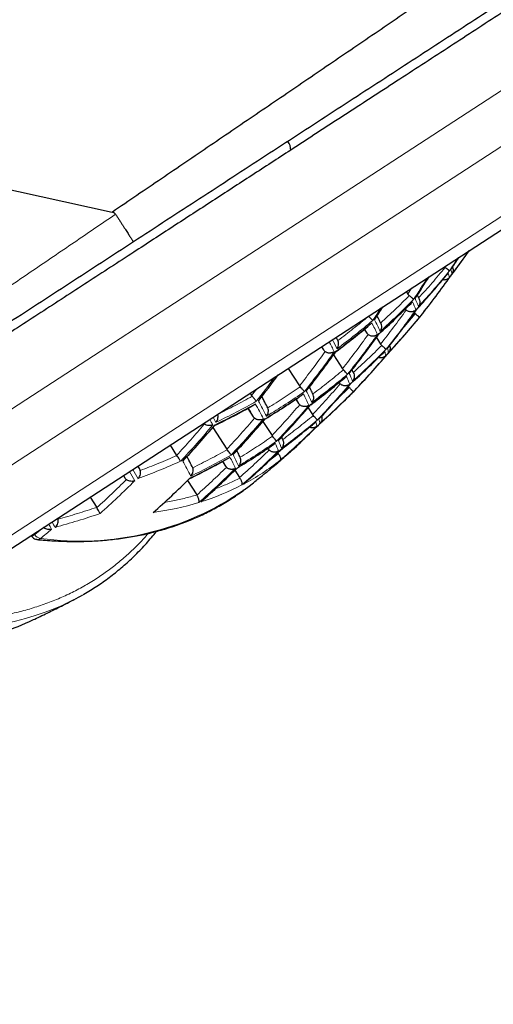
# Model space of a CAD drawing. Header units: millimetres. Extents: x 8 to 761, y 12 to 790.
# Tile 237 of 240: x 741.26 to 748.4, y 627.45 to 642.29. Entities that reach past the tile are written whole.
import ezdxf

# ---------------------------------------------------------------- set-up
doc = ezdxf.new("R2010")
doc.units = ezdxf.units.MM

msp = doc.modelspace()

# ---------------------------------------------------------------- linework, layer by layer
at = {"color": 252, "linetype": 'Continuous', "lineweight": 0}
for p, q in [((733.863, 631.691), (749.794, 642.046)), ((734.494, 631.257), (749.007, 640.691)), ((735.715, 630.998), (748.837, 639.528)), ((747.166, 638.24), (747.108, 638.15)), ((747.221, 637.854), (747.052, 637.656)), ((746.459, 637.624), (746.489, 637.562)), ((745.811, 637.359), (745.838, 637.309)), ((746.073, 636.818), (746.074, 636.814)), ((744.831, 636.722), (744.754, 636.621)), ((746.225, 636.741), (746.055, 636.577)), ((746.264, 636.653), (746.259, 636.645)), ((745.428, 636.571), (745.461, 636.502)), ((745.002, 635.828), (745.008, 635.814)), ((745.257, 635.855), (745.147, 635.755)), ((745.156, 635.741), (745.023, 635.644)), ((742.822, 635.417), (742.844, 635.378)), ((741.617, 634.631), (741.485, 634.524)), ((741.485, 634.524), (741.441, 634.495)), ((741.485, 634.524), (741.474, 634.54))]:
    msp.add_line(p, q, dxfattribs=at)
at = {"color": 7, "linetype": 'Continuous', "lineweight": 30}
for p, q in [((736.054, 631.017), (749.519, 639.77)), ((747.084, 638.187), (747.108, 638.15)), ((746.7, 637.714), (746.698, 637.718)), ((746.452, 637.619), (746.489, 637.562)), ((746.048, 637.462), (746.028, 637.5)), ((746.055, 637.45), (746.048, 637.462)), ((746.634, 637.493), (746.698, 637.396)), ((745.807, 637.357), (745.838, 637.309)), ((745.988, 637.233), (746.123, 637.025)), ((745.304, 637.03), (745.476, 636.766)), ((746.123, 637.025), (746.137, 637.008)), ((746.285, 636.967), (746.268, 637.009)), ((746.072, 636.818), (746.074, 636.814)), ((746.074, 636.814), (746.089, 636.796)), ((744.731, 636.657), (744.754, 636.621)), ((745.476, 636.766), (745.487, 636.752)), ((745.678, 636.645), (745.673, 636.653)), ((746.211, 636.759), (746.225, 636.741)), ((746.26, 636.645), (746.303, 636.689)), ((746.303, 636.69), (746.307, 636.697)), ((744.754, 636.621), (744.763, 636.61)), ((745.42, 636.565), (745.461, 636.502)), ((745.461, 636.502), (745.479, 636.482)), ((744.694, 636.427), (744.776, 636.301)), ((744.998, 636.434), (744.989, 636.45)), ((745.604, 636.437), (745.671, 636.334)), ((744.923, 636.23), (745.061, 636.018)), ((745.671, 636.334), (745.682, 636.32)), ((744.167, 636.139), (744.379, 635.811)), ((745.061, 636.018), (745.069, 636.007)), ((745.221, 635.962), (745.207, 635.997)), ((745.223, 635.958), (745.221, 635.962)), ((743.524, 635.873), (743.623, 635.719)), ((744.379, 635.811), (744.385, 635.804)), ((744.999, 635.826), (745.008, 635.814)), ((745.008, 635.814), (745.018, 635.8)), ((745.144, 635.759), (745.147, 635.755)), ((745.147, 635.755), (745.156, 635.741)), ((743.623, 635.719), (743.626, 635.716)), ((744.314, 635.626), (744.36, 635.555)), ((744.581, 635.69), (744.575, 635.702)), ((743.062, 635.52), (743.04, 635.558)), ((743.866, 635.532), (743.856, 635.552)), ((744.36, 635.555), (744.374, 635.538)), ((744.5, 635.494), (744.572, 635.384)), ((742.82, 635.415), (742.844, 635.378)), ((743.785, 635.34), (743.927, 635.122)), ((744.572, 635.384), (744.576, 635.377)), ((742.317, 635.088), (742.417, 634.935)), ((743.927, 635.121), (743.927, 635.122)), ((742.419, 634.931), (742.417, 634.935)), ((741.43, 634.512), (741.441, 634.495))]:
    msp.add_line(p, q, dxfattribs=at)
at = {"color": 7, "linetype": 'Continuous', "lineweight": 30, "flags": 128}
for points in [[(700.947, 648.582), (701.577, 648.444), (703.07, 648.114), (709.043, 646.797), (721.8, 643.984), (742.653, 639.385)], [(742.653, 639.385), (742.653, 639.388), (742.654, 639.391)], [(744.641, 635.199), (744.715, 635.254), (744.762, 635.291)], [(741.515, 634.45), (741.502, 634.453), (741.494, 634.456)]]:
    msp.add_lwpolyline(points, dxfattribs=at)
at = {"color": 7, "linetype": 'Continuous', "lineweight": 30}
for centre, radius, start, end in [((745.147, 640.331), 0.196, 356.6771, 37.8105), ((738.016, 645.922), 12.292, 322.3983, 324.6363), ((736.518, 645.951), 13.475, 326.5241, 327.4508), ((736.979, 646.027), 13.189, 321.5246, 324.7889), ((735.931, 645.576), 13.548, 326.4284, 328.0731), ((735.364, 645.201), 13.48, 326.5163, 327.5015), ((736.421, 645.625), 13.286, 321.3762, 324.6134), ((747.284, 637.826), 0.0204, 322.2524, 346.4004), ((737.92, 645.521), 12.139, 316.984, 320.3292), ((747.25, 637.772), 0.0133, 287.9178, 321.161), ((735.845, 645.249), 13.288, 321.3732, 324.6099), ((735.249, 644.9), 13.195, 321.5154, 324.7781), ((736.88, 645.677), 13.02, 316.3924, 319.6062), ((734.654, 644.562), 12.979, 321.8114, 323.9938), ((736.312, 645.289), 13.07, 316.3383, 319.5388), ((737.748, 645.165), 12.041, 313.2866, 315.0131), ((735.727, 644.926), 13.024, 316.388, 319.6008), ((735.124, 644.589), 12.88, 316.5453, 319.7966), ((734.502, 644.279), 12.636, 316.8219, 320.141), ((736.716, 645.365), 12.893, 311.1966, 314.5477), ((742.807, 638.665), 3.844, 311.2188, 315.9508), ((736.139, 644.989), 12.895, 311.1953, 314.5458), ((735.546, 644.638), 12.799, 311.258, 314.6344), ((734.936, 644.313), 12.603, 311.3892, 314.8198), ((740.348, 636.876), 3.752, 294.9219, 299.7469), ((739.772, 636.743), 3.886, 287.4479, 294.8084)]:
    msp.add_arc(centre, radius, start, end, dxfattribs=at)
at = {"color": 252, "linetype": 'Continuous', "lineweight": 0}
for centre, radius, start, end in [((738.048, 645.937), 12.273, 322.4141, 324.4736), ((736.494, 645.935), 13.48, 326.5163, 327.5015), ((738.503, 646.015), 11.912, 317.2689, 320.6831), ((738.527, 646.036), 11.901, 317.2837, 320.7015), ((747.399, 638.354), 0.339, 7.7673, 19.4898), ((747.437, 638.405), 0.34, 7.8004, 19.5098), ((735.909, 645.559), 13.545, 326.4282, 328.0733), ((736.956, 646.01), 13.195, 321.5154, 324.7781), ((738.937, 646.131), 11.554, 312.0663, 315.5117), ((738.96, 646.153), 11.54, 312.0776, 315.5272), ((745.062, 637.065), 2.329, 21.3559, 24.598), ((745.096, 637.112), 2.334, 21.3703, 24.6087), ((735.34, 645.185), 13.475, 326.5241, 327.4508), ((736.398, 645.609), 13.288, 321.3732, 324.6099), ((739.3, 646.303), 11.248, 306.7436, 310.2363), ((739.323, 646.326), 11.232, 306.7491, 310.2469), ((739.908, 634.317), 7.475, 25.5504, 27.0559), ((739.936, 634.356), 7.49, 25.5584, 27.0625), ((737.945, 645.541), 12.132, 316.9933, 320.3407), ((747.244, 637.777), 0.0204, 322.057, 346.3728), ((735.82, 645.234), 13.286, 321.3762, 324.6134), ((731.857, 629.897), 15.955, 27.5714, 28.1775), ((732.094, 630.042), 15.736, 27.573, 28.1357), ((735.224, 644.886), 13.189, 321.5246, 324.7889), ((738.361, 645.623), 11.834, 311.8452, 315.2059), ((738.386, 645.644), 11.825, 311.8526, 315.2162), ((746.455, 637.18), 0.323, 7.092, 19.0805), ((746.496, 637.226), 0.323, 7.1158, 19.095), ((736.857, 645.66), 13.024, 316.388, 319.6008), ((738.757, 645.802), 11.572, 306.6386, 310.0325), ((744.199, 636.036), 2.225, 21.0764, 24.3897), ((734.634, 644.544), 12.961, 321.8269, 323.8349), ((738.733, 645.781), 11.584, 306.6348, 310.0253), ((736.288, 645.273), 13.07, 316.3383, 319.5388), ((744.159, 635.993), 2.222, 21.0664, 24.3823), ((739.044, 646.004), 11.388, 301.3077, 304.7417), ((739.067, 646.026), 11.374, 301.3056, 304.7439), ((739.126, 633.392), 7.186, 25.3932, 26.9266), ((739.162, 633.43), 7.196, 25.3984, 26.9309), ((737.79, 645.167), 12.012, 311.7112, 315.0206), ((739.304, 646.306), 11.248, 295.8132, 299.3058), ((739.327, 646.329), 11.232, 295.8026, 299.3004), ((730.156, 628.579), 16.656, 27.4956, 28.3882), ((730.188, 628.61), 16.672, 27.4986, 28.3908), ((735.702, 644.912), 13.02, 316.3924, 319.6062), ((737.782, 645.129), 11.992, 311.7052, 313.2864), ((719.493, 622.648), 28.141, 28.7392, 28.9315), ((719.584, 622.708), 28.093, 28.7407, 28.9217), ((735.098, 644.576), 12.872, 316.5544, 319.8078), ((734.476, 644.267), 12.624, 316.8363, 320.1589), ((736.692, 645.348), 12.895, 311.1953, 314.5458), ((743.144, 635.017), 2.156, 20.8783, 24.242), ((743.189, 635.056), 2.158, 20.8842, 24.2464), ((736.115, 644.974), 12.893, 311.1966, 314.5477), ((742.863, 638.602), 3.759, 308.5777, 311.2067), ((729.272, 627.839), 16.413, 27.4509, 28.3493), ((738.159, 632.52), 7.025, 25.301, 26.8508), ((738.202, 632.555), 7.029, 25.3036, 26.8529), ((742.9, 638.555), 3.7, 297.9114, 308.138), ((717.48, 621.354), 29.09, 28.7248, 29.0399), ((717.391, 621.31), 29.249, 28.7257, 29.0391), ((735.521, 644.624), 12.792, 311.262, 314.6401), ((734.28, 644.005), 12.289, 311.7866, 315.1314), ((742.162, 638.788), 4.362, 262.1749, 304.6316), ((742.834, 638.69), 3.849, 287.4202, 297.4186), ((742.7, 639.132), 4.311, 277.576, 286.9588), ((717.116, 621.102), 28.141, 28.7392, 28.9315), ((734.017, 643.801), 12.007, 308.9689, 310.0125), ((717.105, 621.097), 28.093, 28.7407, 28.9217), ((741.598, 634.598), 0.135, 213.4669, 257.2119), ((741.522, 634.523), 0.073, 264.9277, 309.4461), ((740.058, 637.732), 4.652, 262.9818, 293.72)]:
    msp.add_arc(centre, radius, start, end, dxfattribs=at)
at = {"color": 7, "linetype": 'Continuous', "lineweight": 30}
for points, knots in [([(742.654, 639.391), (742.654, 639.391), (742.778, 639.475), (743.024, 639.642), (743.393, 639.893), (743.762, 640.143), (744.131, 640.394), (744.5, 640.645), (744.869, 640.895), (745.237, 641.145), (745.604, 641.395), (745.972, 641.646), (746.339, 641.896), (746.706, 642.145), (747.071, 642.394), (747.436, 642.642), (747.801, 642.891), (748.163, 643.138), (748.533, 643.389), (748.908, 643.645), (749.29, 643.905), (749.669, 644.164), (750.047, 644.421), (750.422, 644.677), (750.796, 644.931), (751.166, 645.184), (751.534, 645.435), (751.901, 645.684), (752.264, 645.932), (752.624, 646.177), (752.981, 646.42), (753.334, 646.661), (753.684, 646.899), (754.029, 647.134), (754.356, 647.356), (754.665, 647.566), (754.956, 647.765), (755.244, 647.96), (755.526, 648.152), (755.803, 648.341), (756.065, 648.519), (756.312, 648.687), (756.544, 648.845), (756.772, 648.999), (756.994, 649.151), (757.212, 649.298), (757.402, 649.428), (757.567, 649.54), (757.709, 649.636), (757.847, 649.729), (757.983, 649.822), (758.116, 649.912), (758.246, 650.001), (758.373, 650.087), (758.511, 650.181), (758.658, 650.28), (758.812, 650.385), (758.96, 650.485), (759.101, 650.581), (759.236, 650.672), (759.352, 650.751), (759.453, 650.819), (759.54, 650.878), (759.623, 650.934), (759.7, 650.987), (759.773, 651.036), (759.842, 651.083), (759.906, 651.126), (759.972, 651.171), (760.038, 651.216), (760.103, 651.259), (760.159, 651.297), (760.206, 651.33), (760.246, 651.356), (760.274, 651.375), (760.293, 651.388), (760.305, 651.397), (760.313, 651.402), (760.314, 651.403), (760.314, 651.403)], [0, 0, 0, 0, 0.000002, 0.014582, 0.029162, 0.043756, 0.05835, 0.072998, 0.087647, 0.102311, 0.116975, 0.131738, 0.1465, 0.161279, 0.176058, 0.190931, 0.205805, 0.220695, 0.235586, 0.25152, 0.267454, 0.28341, 0.299367, 0.315429, 0.331491, 0.347579, 0.363667, 0.379943, 0.396219, 0.412525, 0.42883, 0.445313, 0.461797, 0.478314, 0.494832, 0.50949, 0.52415, 0.538809, 0.553529, 0.568251, 0.582972, 0.596106, 0.609242, 0.622376, 0.635563, 0.648753, 0.661941, 0.671124, 0.680307, 0.689499, 0.698692, 0.707996, 0.717301, 0.726616, 0.735932, 0.748414, 0.760899, 0.773381, 0.785929, 0.798478, 0.811026, 0.820492, 0.829957, 0.839437, 0.848917, 0.858252, 0.867587, 0.876935, 0.886284, 0.898831, 0.91138, 0.923927, 0.936555, 0.949186, 0.961814, 0.971353, 0.980891, 0.990446, 1, 1, 1, 1]), ([(760.484, 650.321), (760.483, 650.32), (760.482, 650.319), (760.469, 650.311), (760.448, 650.297), (760.418, 650.278), (760.38, 650.253), (760.333, 650.223), (760.278, 650.187), (760.214, 650.146), (760.142, 650.098), (760.061, 650.046), (759.971, 649.987), (759.875, 649.925), (759.771, 649.858), (759.662, 649.786), (759.546, 649.711), (759.421, 649.63), (759.289, 649.544), (759.148, 649.452), (759.001, 649.357), (758.847, 649.256), (758.685, 649.151), (758.517, 649.042), (758.342, 648.929), (758.143, 648.799), (757.915, 648.651), (757.658, 648.484), (757.392, 648.311), (757.116, 648.132), (756.832, 647.947), (756.537, 647.755), (756.231, 647.556), (755.914, 647.35), (755.588, 647.138), (755.255, 646.921), (754.914, 646.7), (754.575, 646.48), (754.24, 646.262), (753.909, 646.047), (753.573, 645.829), (753.233, 645.607), (752.888, 645.383), (752.539, 645.157), (752.187, 644.927), (751.83, 644.696), (751.47, 644.462), (751.107, 644.226), (750.741, 643.987), (750.362, 643.742), (749.972, 643.488), (749.57, 643.227), (749.166, 642.964), (748.74, 642.687), (748.293, 642.396), (747.824, 642.092), (747.353, 641.785), (746.879, 641.477), (746.403, 641.168), (745.925, 640.857), (745.445, 640.545), (744.96, 640.23), (744.468, 639.91), (743.97, 639.586), (743.471, 639.262), (743.138, 639.045), (742.971, 638.937)], [0, 0, 0, 0, 0.012381, 0.024766, 0.037152, 0.049533, 0.062062, 0.074596, 0.08713, 0.099659, 0.112345, 0.125036, 0.137726, 0.150412, 0.162671, 0.174933, 0.187195, 0.199454, 0.21199, 0.224531, 0.237071, 0.249608, 0.262262, 0.27492, 0.287578, 0.300232, 0.316928, 0.333636, 0.350352, 0.367069, 0.38378, 0.400478, 0.417716, 0.434957, 0.452196, 0.469538, 0.486884, 0.504227, 0.520212, 0.536201, 0.552189, 0.568175, 0.584157, 0.600143, 0.61613, 0.632112, 0.648094, 0.664078, 0.680062, 0.696043, 0.713159, 0.730279, 0.747399, 0.764515, 0.783948, 0.803385, 0.822823, 0.842256, 0.861687, 0.881122, 0.900558, 0.919989, 0.93999, 0.959994, 0.979999, 1, 1, 1, 1]), ([(758.907, 649.137), (758.907, 649.137), (758.908, 649.137), (758.903, 649.134), (758.891, 649.126), (758.869, 649.112), (758.839, 649.093), (758.801, 649.068), (758.754, 649.037), (758.697, 649), (758.631, 648.957), (758.555, 648.908), (758.469, 648.852), (758.377, 648.792), (758.279, 648.729), (758.176, 648.662), (758.066, 648.59), (757.948, 648.514), (757.824, 648.433), (757.693, 648.347), (757.555, 648.258), (757.409, 648.163), (757.254, 648.062), (757.09, 647.956), (756.92, 647.845), (756.74, 647.728), (756.551, 647.605), (756.352, 647.476), (756.147, 647.343), (755.936, 647.206), (755.719, 647.065), (755.497, 646.92), (755.269, 646.772), (755.033, 646.619), (754.789, 646.46), (754.537, 646.296), (754.28, 646.129), (754.005, 645.951), (753.711, 645.759), (753.397, 645.555), (753.078, 645.348), (752.754, 645.137), (752.425, 644.923), (752.091, 644.706), (751.752, 644.486), (751.406, 644.261), (751.051, 644.03), (750.688, 643.794), (750.321, 643.556), (749.953, 643.317), (749.584, 643.076), (749.213, 642.836), (748.84, 642.593), (748.464, 642.349), (748.085, 642.102), (747.704, 641.854), (747.322, 641.606), (746.935, 641.355), (746.542, 641.099), (746.144, 640.841), (745.744, 640.581), (745.477, 640.407), (745.343, 640.32)], [0, 0, 0, 0, 0.000422, 0.015149, 0.029876, 0.044596, 0.059317, 0.074044, 0.088771, 0.103492, 0.119007, 0.134528, 0.150049, 0.165563, 0.180004, 0.194449, 0.208895, 0.223336, 0.237774, 0.252217, 0.266661, 0.281099, 0.29617, 0.311245, 0.326321, 0.341391, 0.357267, 0.373148, 0.389029, 0.404905, 0.420778, 0.436656, 0.452533, 0.468407, 0.484866, 0.501329, 0.517793, 0.534252, 0.553283, 0.572319, 0.591355, 0.610386, 0.629413, 0.648445, 0.667478, 0.686505, 0.706215, 0.72593, 0.745645, 0.765355, 0.784734, 0.804118, 0.823501, 0.842881, 0.862345, 0.881809, 0.901104, 0.920399, 0.940297, 0.960199, 0.980102, 1, 1, 1, 1]), ([(745.343, 640.32), (745.245, 640.256), (745.05, 640.129), (744.755, 639.938), (744.46, 639.746), (744.164, 639.553), (743.867, 639.361), (743.571, 639.168), (743.274, 638.975), (742.959, 638.77), (742.626, 638.554), (742.275, 638.326), (741.925, 638.098), (741.574, 637.87), (741.224, 637.642), (740.991, 637.491), (740.875, 637.416)], [0, 0, 0, 0, 0.0660332, 0.1320664, 0.1982451, 0.2644239, 0.3304543, 0.396485, 0.4626415, 0.5287989, 0.6071307, 0.6854716, 0.7638016, 0.8425312, 0.9212726, 1, 1, 1, 1]), ([(742.701, 639.353), (742.7, 639.354), (742.697, 639.359), (742.691, 639.366), (742.68, 639.374), (742.667, 639.38), (742.657, 639.383), (742.653, 639.384)], [0, 0, 0, 0, 0.0573441, 0.2744249, 0.5005455, 0.747534, 1, 1, 1, 1]), ([(742.701, 639.353), (742.71, 639.34), (742.728, 639.312), (742.754, 639.272), (742.78, 639.232), (742.804, 639.194), (742.828, 639.158), (742.85, 639.124), (742.871, 639.092), (742.89, 639.063), (742.907, 639.036), (742.922, 639.012), (742.936, 638.991), (742.948, 638.973), (742.957, 638.959), (742.965, 638.947), (742.969, 638.94), (742.971, 638.937), (742.971, 638.937), (742.971, 638.937)], [0, 0, 0, 0, 0.0592236, 0.1188587, 0.1797917, 0.2411729, 0.3006644, 0.3605723, 0.4209601, 0.4823366, 0.5418739, 0.6018275, 0.662261, 0.7236829, 0.7868845, 0.8505841, 0.9158642, 0.981693, 1, 1, 1, 1]), ([(742.971, 638.937), (742.81, 638.832), (742.487, 638.623), (742.005, 638.309), (741.522, 637.995), (741.039, 637.681), (740.557, 637.368), (740.076, 637.055), (739.595, 636.743), (739.116, 636.431), (738.66, 636.135), (738.227, 635.853), (737.816, 635.586), (737.407, 635.32), (737, 635.056), (736.596, 634.793), (736.195, 634.532), (735.796, 634.273), (735.401, 634.016), (735.009, 633.761), (734.62, 633.509), (734.235, 633.258), (733.846, 633.005), (733.452, 632.75), (733.056, 632.492), (732.664, 632.237), (732.281, 631.988), (731.905, 631.744), (731.537, 631.505), (731.176, 631.27), (730.822, 631.04), (730.474, 630.814), (730.135, 630.593), (729.803, 630.377), (729.479, 630.167), (729.185, 629.976), (728.92, 629.804), (728.682, 629.648), (728.449, 629.497), (728.227, 629.353), (728.014, 629.215), (727.812, 629.083), (727.616, 628.956), (727.427, 628.833), (727.245, 628.715), (727.07, 628.601), (726.903, 628.493), (726.742, 628.388), (726.587, 628.287), (726.438, 628.19), (726.299, 628.1), (726.171, 628.017), (726.054, 627.941), (725.949, 627.872), (725.852, 627.809), (725.765, 627.752), (725.686, 627.702), (725.618, 627.657), (725.559, 627.619), (725.509, 627.587), (725.47, 627.561), (725.441, 627.542), (725.423, 627.53), (725.421, 627.529), (725.42, 627.528)], [0, 0, 0, 0, 0.019334, 0.03867, 0.058004, 0.077448, 0.096894, 0.116338, 0.135858, 0.155381, 0.174901, 0.191897, 0.208896, 0.225896, 0.242892, 0.259889, 0.27689, 0.293891, 0.310888, 0.327887, 0.34489, 0.361893, 0.378892, 0.397008, 0.415129, 0.433249, 0.451365, 0.469176, 0.486999, 0.504827, 0.522655, 0.540476, 0.558286, 0.576108, 0.593934, 0.611756, 0.625987, 0.640222, 0.654457, 0.668687, 0.682262, 0.69584, 0.709418, 0.722993, 0.73657, 0.750152, 0.763733, 0.77731, 0.791462, 0.805618, 0.819775, 0.833926, 0.847409, 0.860897, 0.874386, 0.887868, 0.901535, 0.915207, 0.92888, 0.942546, 0.956906, 0.971273, 0.98564, 1, 1, 1, 1]), ([(747.755, 638.422), (747.789, 638.467), (747.84, 638.534), (747.89, 638.602), (747.907, 638.625)], [0, 0, 0, 0, 0.669568, 1, 1, 1, 1]), ([(747.252, 637.931), (747.328, 638.015), (747.482, 638.183), (747.627, 638.358), (747.7, 638.446)], [0, 0, 0, 0, 0.500657, 1, 1, 1, 1]), ([(747.66, 638.561), (747.662, 638.559), (747.665, 638.555), (747.669, 638.552), (747.671, 638.551)], [0, 0, 0, 0, 0.589442, 1, 1, 1, 1]), ([(747.736, 638.498), (747.735, 638.499), (747.734, 638.501), (747.73, 638.505), (747.726, 638.508), (747.723, 638.51), (747.72, 638.513), (747.712, 638.519), (747.697, 638.531), (747.679, 638.544), (747.671, 638.551)], [0, 0, 0, 0, 0.157674, 0.293728, 0.353687, 0.408243, 0.457404, 0.501181, 0.765574, 1, 1, 1, 1]), ([(747.719, 638.467), (747.715, 638.462), (747.71, 638.454), (747.703, 638.448), (747.7, 638.446)], [0, 0, 0, 0, 0.616839, 1, 1, 1, 1]), ([(747.782, 638.557), (747.783, 638.554), (747.789, 638.542), (747.793, 638.517), (747.791, 638.483), (747.78, 638.462), (747.773, 638.451)], [0, 0, 0, 0, 0.0953818, 0.3455322, 0.6467169, 1, 1, 1, 1]), ([(747.735, 638.399), (747.732, 638.396), (747.726, 638.389), (747.715, 638.38), (747.701, 638.371), (747.684, 638.365), (747.668, 638.362), (747.655, 638.362), (747.644, 638.362), (747.636, 638.364), (747.632, 638.366)], [0, 0, 0, 0, 0.119407, 0.264538, 0.397984, 0.576241, 0.728718, 0.806484, 0.901659, 1, 1, 1, 1]), ([(747.108, 638.15), (747.111, 638.146), (747.118, 638.137), (747.126, 638.13), (747.13, 638.126)], [0, 0, 0, 0, 0.492205, 1, 1, 1, 1]), ([(747.195, 638.069), (747.194, 638.07), (747.192, 638.072), (747.184, 638.081), (747.17, 638.093), (747.15, 638.11), (747.136, 638.121), (747.13, 638.126)], [0, 0, 0, 0, 0.165173, 0.318665, 0.590161, 0.816668, 1, 1, 1, 1]), ([(747.274, 638.087), (747.268, 638.102), (747.261, 638.118), (747.253, 638.137), (747.253, 638.137)], [0, 0, 0, 0, 0.969003, 1, 1, 1, 1]), ([(746.678, 637.552), (746.759, 637.626), (746.922, 637.775), (747.078, 637.932), (747.157, 638.01)], [0, 0, 0, 0, 0.500528, 1, 1, 1, 1]), ([(747.179, 638.035), (747.176, 638.03), (747.169, 638.022), (747.162, 638.014), (747.157, 638.011), (747.157, 638.01)], [0, 0, 0, 0, 0.528704, 0.92179, 1, 1, 1, 1]), ([(747.274, 638.087), (747.279, 638.077), (747.289, 638.056), (747.292, 638.024), (747.287, 637.991), (747.276, 637.973), (747.27, 637.963)], [0, 0, 0, 0, 0.233028, 0.499301, 0.705944, 1, 1, 1, 1]), ([(746.698, 637.718), (746.686, 637.741), (746.67, 637.775), (746.651, 637.813), (746.645, 637.825)], [0, 0, 0, 0, 0.696605, 1, 1, 1, 1]), ([(747.069, 637.925), (747.071, 637.922), (747.075, 637.916), (747.081, 637.911), (747.084, 637.908)], [0, 0, 0, 0, 0.373111, 1, 1, 1, 1]), ([(747.23, 637.913), (747.225, 637.908), (747.215, 637.899), (747.197, 637.89), (747.179, 637.884), (747.164, 637.882), (747.152, 637.882), (747.137, 637.883), (747.12, 637.887), (747.1, 637.896), (747.089, 637.904), (747.084, 637.908)], [0, 0, 0, 0, 0.1490794, 0.287629, 0.4058717, 0.5039439, 0.566857, 0.6336725, 0.7615885, 0.8832216, 1, 1, 1, 1]), ([(747.207, 637.868), (747.208, 637.867), (747.212, 637.862), (747.217, 637.858), (747.221, 637.854)], [0, 0, 0, 0, 0.2050888, 1, 1, 1, 1]), ([(747.285, 637.798), (747.284, 637.799), (747.284, 637.8), (747.28, 637.804), (747.277, 637.807), (747.274, 637.809), (747.271, 637.812), (747.266, 637.816), (747.258, 637.823), (747.243, 637.836), (747.23, 637.847), (747.221, 637.854)], [0, 0, 0, 0, 0.157605, 0.293593, 0.353528, 0.408063, 0.457209, 0.50098, 0.63727, 0.765578, 1, 1, 1, 1]), ([(746.03, 637.286), (746.116, 637.351), (746.289, 637.482), (746.455, 637.62), (746.538, 637.689)], [0, 0, 0, 0, 0.500091, 1, 1, 1, 1]), ([(746.579, 637.753), (746.576, 637.757), (746.57, 637.764), (746.553, 637.781), (746.534, 637.798), (746.521, 637.81), (746.515, 637.815)], [0, 0, 0, 0, 0.318502, 0.59061, 0.81723, 1, 1, 1, 1]), ([(746.565, 637.717), (746.562, 637.713), (746.558, 637.707), (746.55, 637.699), (746.544, 637.693), (746.539, 637.69), (746.538, 637.689)], [0, 0, 0, 0, 0.340201, 0.606902, 0.882637, 1, 1, 1, 1]), ([(746.693, 637.588), (746.7, 637.598), (746.71, 637.617), (746.716, 637.65), (746.715, 637.683), (746.705, 637.704), (746.7, 637.714)], [0, 0, 0, 0, 0.293997, 0.500658, 0.766938, 1, 1, 1, 1]), ([(747.261, 637.765), (747.268, 637.773), (747.281, 637.79), (747.294, 637.806), (747.3, 637.813)], [0, 0, 0, 0, 0.54693, 1, 1, 1, 1]), ([(746.489, 637.562), (746.492, 637.558), (746.498, 637.549), (746.506, 637.543), (746.51, 637.539)], [0, 0, 0, 0, 0.491927, 1, 1, 1, 1]), ([(746.652, 637.541), (746.646, 637.536), (746.635, 637.528), (746.62, 637.521), (746.608, 637.518), (746.6, 637.516), (746.592, 637.515), (746.58, 637.515), (746.564, 637.515), (746.544, 637.52), (746.525, 637.528), (746.515, 637.535), (746.51, 637.539)], [0, 0, 0, 0, 0.157522, 0.293357, 0.3532, 0.407631, 0.456663, 0.500319, 0.635803, 0.763582, 0.884609, 1, 1, 1, 1]), ([(746.678, 637.554), (746.678, 637.553), (746.679, 637.552), (746.679, 637.551), (746.678, 637.552), (746.678, 637.552)], [0, 0, 0, 0, 0.450436, 0.801516, 1, 1, 1, 1]), ([(746.043, 637.326), (746.049, 637.338), (746.062, 637.359), (746.067, 637.395), (746.065, 637.425), (746.058, 637.442), (746.055, 637.45)], [0, 0, 0, 0, 0.319515, 0.591911, 0.81815, 1, 1, 1, 1]), ([(746.698, 637.396), (746.7, 637.392), (746.705, 637.385), (746.712, 637.379), (746.715, 637.375)], [0, 0, 0, 0, 0.494259, 1, 1, 1, 1]), ([(746.779, 637.314), (746.778, 637.315), (746.777, 637.317), (746.773, 637.321), (746.769, 637.325), (746.766, 637.328), (746.763, 637.331), (746.758, 637.335), (746.751, 637.343), (746.736, 637.356), (746.723, 637.368), (746.715, 637.375)], [0, 0, 0, 0, 0.157469, 0.2933, 0.353145, 0.407585, 0.456628, 0.500288, 0.637127, 0.765758, 1, 1, 1, 1]), ([(746.796, 637.24), (746.833, 637.28), (746.899, 637.35), (746.963, 637.422), (746.991, 637.454)], [0, 0, 0, 0, 0.565929, 1, 1, 1, 1]), ([(745.838, 637.309), (745.841, 637.305), (745.846, 637.297), (745.855, 637.288), (745.861, 637.284), (745.862, 637.283)], [0, 0, 0, 0, 0.405833, 0.822987, 1, 1, 1, 1]), ([(746, 637.282), (745.994, 637.278), (745.983, 637.271), (745.967, 637.265), (745.956, 637.263), (745.948, 637.262), (745.941, 637.261), (745.93, 637.26), (745.914, 637.261), (745.895, 637.266), (745.877, 637.273), (745.867, 637.279), (745.862, 637.283)], [0, 0, 0, 0, 0.157381, 0.293199, 0.353074, 0.407563, 0.456678, 0.500435, 0.636221, 0.764229, 0.8852, 1, 1, 1, 1]), ([(746.255, 636.807), (746.338, 636.881), (746.502, 637.031), (746.661, 637.188), (746.74, 637.266)], [0, 0, 0, 0, 0.5001214, 1, 1, 1, 1]), ([(746.76, 637.285), (746.757, 637.282), (746.752, 637.276), (746.745, 637.27), (746.741, 637.267), (746.74, 637.266)], [0, 0, 0, 0, 0.46037, 0.822499, 1, 1, 1, 1]), ([(746.833, 637.373), (746.835, 637.369), (746.842, 637.353), (746.842, 637.327), (746.836, 637.294), (746.824, 637.276), (746.817, 637.266)], [0, 0, 0, 0, 0.112157, 0.420154, 0.659792, 1, 1, 1, 1]), ([(746.775, 637.219), (746.773, 637.217), (746.768, 637.212), (746.759, 637.206), (746.749, 637.2), (746.737, 637.194), (746.722, 637.19), (746.707, 637.189), (746.694, 637.189), (746.682, 637.19), (746.673, 637.194), (746.667, 637.195)], [0, 0, 0, 0, 0.0887068, 0.1952907, 0.2952548, 0.3886157, 0.5554553, 0.6962825, 0.7761003, 0.8676185, 1, 1, 1, 1]), ([(746.2, 636.941), (746.198, 636.944), (746.194, 636.949), (746.18, 636.965), (746.161, 636.984), (746.145, 637), (746.137, 637.008)], [0, 0, 0, 0, 0.293454, 0.500454, 0.765825, 1, 1, 1, 1]), ([(746.285, 636.967), (746.29, 636.956), (746.297, 636.943), (746.301, 636.926), (746.302, 636.917), (746.302, 636.907), (746.301, 636.896), (746.299, 636.884), (746.295, 636.869), (746.287, 636.852), (746.28, 636.841), (746.276, 636.836)], [0, 0, 0, 0, 0.233135, 0.296477, 0.36191, 0.429515, 0.499366, 0.591769, 0.705974, 0.842042, 1, 1, 1, 1]), ([(745.645, 636.483), (745.732, 636.549), (745.906, 636.68), (746.075, 636.819), (746.159, 636.889)], [0, 0, 0, 0, 0.499873, 1, 1, 1, 1]), ([(746.232, 636.792), (746.226, 636.787), (746.215, 636.778), (746.199, 636.772), (746.187, 636.769), (746.179, 636.767), (746.171, 636.767), (746.159, 636.766), (746.142, 636.768), (746.122, 636.774), (746.104, 636.784), (746.093, 636.792), (746.089, 636.796)], [0, 0, 0, 0, 0.157622, 0.293445, 0.353245, 0.407607, 0.456549, 0.500093, 0.635551, 0.763254, 0.884308, 1, 1, 1, 1]), ([(746.183, 636.91), (746.18, 636.907), (746.175, 636.901), (746.167, 636.894), (746.162, 636.89), (746.159, 636.888)], [0, 0, 0, 0, 0.38368, 0.667296, 1, 1, 1, 1]), ([(745.549, 636.68), (745.546, 636.684), (745.541, 636.691), (745.526, 636.709), (745.508, 636.728), (745.494, 636.743), (745.487, 636.752)], [0, 0, 0, 0, 0.30558, 0.54464, 0.755313, 1, 1, 1, 1]), ([(745.533, 636.647), (745.53, 636.643), (745.523, 636.635), (745.514, 636.627), (745.507, 636.624), (745.505, 636.622)], [0, 0, 0, 0, 0.395584, 0.792698, 1, 1, 1, 1]), ([(745.673, 636.653), (745.662, 636.675), (745.648, 636.706), (745.63, 636.742), (745.625, 636.751)], [0, 0, 0, 0, 0.738404, 1, 1, 1, 1]), ([(745.663, 636.516), (745.67, 636.527), (745.683, 636.544), (745.691, 636.578), (745.691, 636.612), (745.682, 636.634), (745.678, 636.645)], [0, 0, 0, 0, 0.293597, 0.500462, 0.766291, 1, 1, 1, 1]), ([(746.286, 636.677), (746.286, 636.677), (746.286, 636.679), (746.282, 636.683), (746.279, 636.687), (746.276, 636.69), (746.273, 636.693), (746.268, 636.697), (746.261, 636.705), (746.25, 636.717), (746.238, 636.729), (746.229, 636.737), (746.225, 636.741)], [0, 0, 0, 0, 0.157599, 0.293501, 0.353366, 0.407813, 0.456853, 0.500505, 0.636656, 0.764736, 0.885539, 1, 1, 1, 1]), ([(746.259, 636.645), (746.259, 636.644), (746.258, 636.642), (746.255, 636.642), (746.253, 636.642)], [0, 0, 0, 0, 0.413001, 1, 1, 1, 1]), ([(744.824, 636.534), (744.82, 636.539), (744.814, 636.548), (744.797, 636.57), (744.78, 636.59), (744.768, 636.604), (744.763, 636.61)], [0, 0, 0, 0, 0.319651, 0.592085, 0.818278, 1, 1, 1, 1]), ([(744.809, 636.498), (744.806, 636.494), (744.8, 636.487), (744.788, 636.477), (744.78, 636.473), (744.776, 636.471)], [0, 0, 0, 0, 0.312051, 0.691386, 1, 1, 1, 1]), ([(744.989, 636.45), (744.973, 636.481), (744.947, 636.531), (744.918, 636.585), (744.907, 636.606)], [0, 0, 0, 0, 0.6285, 1, 1, 1, 1]), ([(744.963, 636.27), (745.054, 636.327), (745.238, 636.44), (745.416, 636.562), (745.505, 636.622)], [0, 0, 0, 0, 0.499417, 1, 1, 1, 1]), ([(745.645, 636.483), (745.646, 636.483), (745.646, 636.482), (745.646, 636.483), (745.646, 636.484), (745.645, 636.485)], [0, 0, 0, 0, 0.105513, 0.57148, 1, 1, 1, 1]), ([(744.205, 636.173), (744.301, 636.22), (744.494, 636.315), (744.682, 636.419), (744.776, 636.471)], [0, 0, 0, 0, 0.4985982, 1, 1, 1, 1]), ([(744.216, 636.217), (744.224, 636.228), (744.238, 636.247), (744.247, 636.282), (744.248, 636.313), (744.244, 636.33), (744.242, 636.338)], [0, 0, 0, 0, 0.3182423, 0.5902765, 0.8169861, 1, 1, 1, 1]), ([(744.977, 636.308), (744.985, 636.319), (744.998, 636.338), (745.006, 636.371), (745.008, 636.403), (745.001, 636.423), (744.998, 636.434)], [0, 0, 0, 0, 0.305392, 0.544494, 0.755304, 1, 1, 1, 1]), ([(745.618, 636.474), (745.612, 636.47), (745.601, 636.463), (745.585, 636.458), (745.573, 636.455), (745.565, 636.454), (745.558, 636.454), (745.546, 636.454), (745.53, 636.456), (745.511, 636.462), (745.493, 636.47), (745.483, 636.478), (745.479, 636.482)], [0, 0, 0, 0, 0.1575571, 0.2934262, 0.3532821, 0.4077234, 0.4567637, 0.5004217, 0.6362431, 0.7641748, 0.8850864, 1, 1, 1, 1]), ([(745.76, 636.176), (745.799, 636.212), (745.881, 636.285), (745.961, 636.36), (746.003, 636.399)], [0, 0, 0, 0, 0.485547, 1, 1, 1, 1]), ([(744.028, 636.201), (744.031, 636.198), (744.034, 636.195), (744.038, 636.192), (744.04, 636.19)], [0, 0, 0, 0, 0.589442, 1, 1, 1, 1]), ([(744.168, 636.179), (744.162, 636.177), (744.151, 636.172), (744.136, 636.169), (744.125, 636.167), (744.118, 636.167), (744.111, 636.167), (744.095, 636.168), (744.069, 636.173), (744.049, 636.185), (744.04, 636.19)], [0, 0, 0, 0, 0.157669, 0.293718, 0.353675, 0.408229, 0.457388, 0.501164, 0.765567, 1, 1, 1, 1]), ([(744.776, 636.301), (744.779, 636.297), (744.785, 636.289), (744.793, 636.282), (744.797, 636.278)], [0, 0, 0, 0, 0.492162, 1, 1, 1, 1]), ([(744.931, 636.268), (744.925, 636.265), (744.914, 636.259), (744.898, 636.255), (744.887, 636.253), (744.879, 636.253), (744.872, 636.252), (744.861, 636.253), (744.846, 636.255), (744.822, 636.262), (744.807, 636.272), (744.797, 636.278)], [0, 0, 0, 0, 0.157578, 0.293544, 0.353469, 0.407995, 0.457132, 0.500896, 0.637212, 0.765542, 1, 1, 1, 1]), ([(745.183, 635.799), (745.271, 635.865), (745.447, 635.997), (745.617, 636.137), (745.701, 636.207)], [0, 0, 0, 0, 0.49977, 1, 1, 1, 1]), ([(745.743, 636.25), (745.743, 636.251), (745.742, 636.253), (745.738, 636.258), (745.734, 636.262), (745.731, 636.265), (745.728, 636.269), (745.724, 636.274), (745.716, 636.282), (745.702, 636.298), (745.69, 636.311), (745.682, 636.32)], [0, 0, 0, 0, 0.157767, 0.293797, 0.353707, 0.408188, 0.457251, 0.50091, 0.637602, 0.766025, 1, 1, 1, 1]), ([(745.723, 636.223), (745.719, 636.22), (745.713, 636.213), (745.705, 636.209), (745.702, 636.206)], [0, 0, 0, 0, 0.54701, 1, 1, 1, 1]), ([(745.807, 636.308), (745.808, 636.305), (745.811, 636.299), (745.812, 636.29), (745.813, 636.28), (745.813, 636.27), (745.812, 636.26), (745.81, 636.247), (745.804, 636.232), (745.795, 636.216), (745.787, 636.206), (745.782, 636.201)], [0, 0, 0, 0, 0.077925, 0.154054, 0.232626, 0.313751, 0.397526, 0.508858, 0.646334, 0.810037, 1, 1, 1, 1]), ([(745.737, 636.159), (745.731, 636.154), (745.72, 636.145), (745.701, 636.138), (745.683, 636.134), (745.668, 636.134), (745.656, 636.135), (745.642, 636.138), (745.632, 636.142), (745.625, 636.145)], [0, 0, 0, 0, 0.196265, 0.378559, 0.534046, 0.662909, 0.745758, 0.83375, 1, 1, 1, 1]), ([(745.129, 635.931), (745.129, 635.933), (745.127, 635.936), (745.122, 635.942), (745.119, 635.947), (745.116, 635.95), (745.113, 635.954), (745.108, 635.96), (745.101, 635.969), (745.088, 635.985), (745.076, 635.998), (745.069, 636.007)], [0, 0, 0, 0, 0.157784, 0.293792, 0.353673, 0.408115, 0.457127, 0.500724, 0.637803, 0.766416, 1, 1, 1, 1]), ([(745.11, 635.903), (745.107, 635.9), (745.1, 635.893), (745.091, 635.886), (745.086, 635.884), (745.085, 635.884)], [0, 0, 0, 0, 0.42317, 0.937582, 1, 1, 1, 1]), ([(745.205, 635.826), (745.21, 635.831), (745.219, 635.841), (745.227, 635.855), (745.231, 635.866), (745.233, 635.873), (745.235, 635.88), (745.237, 635.891), (745.238, 635.906), (745.236, 635.931), (745.228, 635.948), (745.223, 635.958)], [0, 0, 0, 0, 0.157882, 0.293952, 0.353853, 0.408307, 0.457324, 0.50092, 0.637874, 0.766362, 1, 1, 1, 1]), ([(744.444, 635.724), (744.441, 635.728), (744.437, 635.735), (744.423, 635.754), (744.406, 635.777), (744.391, 635.795), (744.385, 635.804)], [0, 0, 0, 0, 0.293691, 0.500462, 0.766307, 1, 1, 1, 1]), ([(744.575, 635.702), (744.564, 635.724), (744.55, 635.753), (744.534, 635.785), (744.531, 635.792)], [0, 0, 0, 0, 0.784846, 1, 1, 1, 1]), ([(744.538, 635.529), (744.631, 635.586), (744.816, 635.7), (744.995, 635.822), (745.085, 635.884)], [0, 0, 0, 0, 0.499486, 1, 1, 1, 1]), ([(744.762, 635.292), (744.814, 635.333), (744.927, 635.424), (745.101, 635.568), (745.241, 635.688), (745.319, 635.757), (745.338, 635.773)], [0, 0, 0, 0, 0.2632064, 0.5826706, 0.9021884, 1, 1, 1, 1]), ([(745.159, 635.786), (745.153, 635.782), (745.141, 635.775), (745.125, 635.769), (745.112, 635.767), (745.104, 635.766), (745.097, 635.766), (745.085, 635.767), (745.069, 635.769), (745.05, 635.777), (745.032, 635.787), (745.023, 635.796), (745.018, 635.8)], [0, 0, 0, 0, 0.157678, 0.293562, 0.353389, 0.407776, 0.456741, 0.500303, 0.636073, 0.763914, 0.884831, 1, 1, 1, 1]), ([(743.683, 635.631), (743.68, 635.636), (743.675, 635.644), (743.662, 635.665), (743.646, 635.688), (743.632, 635.707), (743.626, 635.716)], [0, 0, 0, 0, 0.294048, 0.500658, 0.766946, 1, 1, 1, 1]), ([(743.856, 635.552), (743.84, 635.583), (743.815, 635.63), (743.788, 635.682), (743.778, 635.7)], [0, 0, 0, 0, 0.651752, 1, 1, 1, 1]), ([(743.821, 635.369), (743.918, 635.417), (744.112, 635.514), (744.301, 635.619), (744.396, 635.671)], [0, 0, 0, 0, 0.499013, 1, 1, 1, 1]), ([(744.426, 635.693), (744.423, 635.689), (744.415, 635.682), (744.405, 635.675), (744.398, 635.672), (744.396, 635.671)], [0, 0, 0, 0, 0.38733, 0.814178, 1, 1, 1, 1]), ([(744.557, 635.559), (744.562, 635.565), (744.571, 635.574), (744.579, 635.588), (744.583, 635.599), (744.586, 635.606), (744.588, 635.612), (744.59, 635.623), (744.592, 635.638), (744.591, 635.662), (744.585, 635.679), (744.581, 635.69)], [0, 0, 0, 0, 0.157684, 0.293661, 0.353551, 0.408018, 0.457071, 0.500724, 0.637786, 0.766394, 1, 1, 1, 1]), ([(745.156, 635.741), (745.16, 635.736), (745.168, 635.725), (745.177, 635.709), (745.185, 635.693), (745.19, 635.676), (745.192, 635.658), (745.187, 635.65), (745.185, 635.646)], [0, 0, 0, 0, 0.107239, 0.224819, 0.35532, 0.500642, 0.712282, 1, 1, 1, 1]), ([(743.04, 635.368), (743.045, 635.373), (743.054, 635.383), (743.068, 635.405), (743.077, 635.432), (743.08, 635.464), (743.077, 635.482), (743.075, 635.49)], [0, 0, 0, 0, 0.165003, 0.31838, 0.589795, 0.8164, 1, 1, 1, 1]), ([(743.075, 635.49), (743.073, 635.495), (743.07, 635.506), (743.064, 635.515), (743.062, 635.52)], [0, 0, 0, 0, 0.491752, 1, 1, 1, 1]), ([(743.837, 635.405), (743.845, 635.415), (743.859, 635.431), (743.871, 635.464), (743.876, 635.498), (743.869, 635.521), (743.866, 635.532)], [0, 0, 0, 0, 0.29323, 0.500455, 0.765788, 1, 1, 1, 1]), ([(744.51, 635.522), (744.503, 635.519), (744.492, 635.513), (744.476, 635.509), (744.464, 635.507), (744.456, 635.507), (744.449, 635.507), (744.438, 635.508), (744.423, 635.51), (744.404, 635.517), (744.387, 635.526), (744.378, 635.534), (744.374, 635.538)], [0, 0, 0, 0, 0.157577, 0.29346, 0.353317, 0.407756, 0.45679, 0.500435, 0.636607, 0.764707, 0.885525, 1, 1, 1, 1]), ([(744.539, 635.528), (744.539, 635.528), (744.539, 635.528), (744.539, 635.529), (744.538, 635.53), (744.538, 635.531)], [0, 0, 0, 0, 0.34308, 0.671653, 1, 1, 1, 1]), ([(742.844, 635.378), (742.847, 635.374), (742.853, 635.365), (742.861, 635.358), (742.865, 635.354)], [0, 0, 0, 0, 0.492205, 1, 1, 1, 1]), ([(742.99, 635.335), (742.983, 635.333), (742.971, 635.329), (742.946, 635.326), (742.917, 635.329), (742.887, 635.339), (742.872, 635.349), (742.865, 635.354)], [0, 0, 0, 0, 0.165173, 0.318665, 0.590161, 0.816668, 1, 1, 1, 1]), ([(743.821, 635.369), (743.821, 635.369), (743.822, 635.369), (743.821, 635.37), (743.82, 635.373), (743.819, 635.374)], [0, 0, 0, 0, 0.240296, 0.591013, 1, 1, 1, 1]), ([(744.606, 635.273), (744.608, 635.276), (744.61, 635.281), (744.611, 635.29), (744.611, 635.297), (744.61, 635.302), (744.609, 635.306), (744.608, 635.314), (744.604, 635.327), (744.596, 635.344), (744.587, 635.361), (744.58, 635.372), (744.576, 635.377)], [0, 0, 0, 0, 0.1597483, 0.2962472, 0.3558177, 0.4095929, 0.4575884, 0.4998258, 0.6452976, 0.7757484, 0.8931088, 1, 1, 1, 1]), ([(741.515, 634.45), (741.547, 634.447), (741.623, 634.44), (741.742, 634.432), (741.872, 634.425), (742.001, 634.422), (742.128, 634.421), (742.255, 634.423), (742.38, 634.428), (742.504, 634.437), (742.627, 634.448), (742.748, 634.462), (742.868, 634.479), (742.986, 634.499), (743.103, 634.521), (743.219, 634.547), (743.333, 634.576), (743.446, 634.608), (743.557, 634.643), (743.666, 634.68), (743.775, 634.721), (743.881, 634.765), (743.986, 634.811), (744.089, 634.861), (744.191, 634.914), (744.291, 634.969), (744.389, 635.028), (744.485, 635.09), (744.569, 635.146), (744.619, 635.183), (744.638, 635.197)], [0, 0, 0, 0, 0.025998, 0.062346, 0.098701, 0.135063, 0.171434, 0.207813, 0.244203, 0.280603, 0.317016, 0.353441, 0.389882, 0.426338, 0.462813, 0.499308, 0.535826, 0.572368, 0.608937, 0.645536, 0.682167, 0.718834, 0.75554, 0.792289, 0.829082, 0.865924, 0.902818, 0.939768, 0.976775, 1, 1, 1, 1]), ([(743.958, 635.008), (743.959, 635.011), (743.961, 635.017), (743.961, 635.027), (743.961, 635.035), (743.96, 635.041), (743.959, 635.046), (743.957, 635.055), (743.953, 635.068), (743.946, 635.086), (743.937, 635.104), (743.93, 635.116), (743.927, 635.121)], [0, 0, 0, 0, 0.1597892, 0.2962924, 0.3558502, 0.4096031, 0.457566, 0.4997602, 0.6455208, 0.7760961, 0.8933903, 1, 1, 1, 1]), ([(742.469, 634.842), (742.467, 634.847), (742.462, 634.855), (742.45, 634.877), (742.436, 634.902), (742.424, 634.922), (742.419, 634.931)], [0, 0, 0, 0, 0.293997, 0.500658, 0.766938, 1, 1, 1, 1]), ([(741.79, 634.634), (741.8, 634.643), (741.817, 634.66), (741.832, 634.694), (741.838, 634.728), (741.835, 634.747), (741.834, 634.756)], [0, 0, 0, 0, 0.295625, 0.571931, 0.805978, 1, 1, 1, 1]), ([(741.834, 634.756), (741.832, 634.761), (741.831, 634.766), (741.829, 634.771), (741.829, 634.771)], [0, 0, 0, 0, 0.963374, 1, 1, 1, 1]), ([(741.737, 634.605), (741.724, 634.603), (741.701, 634.598), (741.666, 634.605), (741.637, 634.616), (741.623, 634.627), (741.617, 634.631)], [0, 0, 0, 0, 0.318502, 0.59061, 0.81723, 1, 1, 1, 1]), ([(742.212, 633.62), (742.216, 633.622), (742.254, 633.643), (742.323, 633.685), (742.42, 633.747), (742.514, 633.811), (742.607, 633.879), (742.699, 633.95), (742.788, 634.023), (742.876, 634.1), (742.961, 634.18), (743.045, 634.262), (743.127, 634.348), (743.206, 634.437), (743.271, 634.512), (743.308, 634.558), (743.32, 634.573)], [0, 0, 0, 0, 0.0095916, 0.088231, 0.1669881, 0.2458693, 0.3248795, 0.4040239, 0.4833074, 0.5627346, 0.642309, 0.7220334, 0.8019097, 0.881939, 0.9621211, 1, 1, 1, 1]), ([(741.441, 634.495), (741.448, 634.486), (741.462, 634.469), (741.484, 634.46), (741.494, 634.456)], [0, 0, 0, 0, 0.505948, 1, 1, 1, 1]), ([(741.403, 633.215), (741.429, 633.228), (741.529, 633.273), (741.699, 633.355), (741.897, 633.453), (742.023, 633.518), (742.078, 633.547)], [0, 0, 0, 0, 0.117534, 0.435122, 0.752763, 1, 1, 1, 1])]:
    msp.add_open_spline(points, degree=3, knots=knots, dxfattribs=at)
at = {"color": 252, "linetype": 'Continuous', "lineweight": 0}
for points, knots in [([(724.964, 627.445), (724.964, 627.446), (724.966, 627.447), (724.978, 627.455), (724.996, 627.467), (725.021, 627.484), (725.053, 627.505), (725.093, 627.531), (725.139, 627.562), (725.193, 627.598), (725.254, 627.638), (725.325, 627.686), (725.408, 627.741), (725.504, 627.805), (725.609, 627.875), (725.713, 627.944), (725.813, 628.011), (725.908, 628.074), (726.006, 628.14), (726.124, 628.218), (726.261, 628.309), (726.422, 628.416), (726.591, 628.529), (726.768, 628.647), (726.954, 628.77), (727.133, 628.89), (727.304, 629.004), (727.466, 629.112), (727.632, 629.223), (727.791, 629.328), (727.942, 629.429), (728.084, 629.523), (728.228, 629.619), (728.423, 629.749), (728.672, 629.916), (728.981, 630.121), (729.298, 630.333), (729.591, 630.529), (729.858, 630.707), (730.095, 630.865), (730.377, 631.053), (730.705, 631.272), (731.022, 631.484), (731.283, 631.659), (731.487, 631.795), (731.693, 631.933), (731.951, 632.105), (732.263, 632.314), (732.632, 632.561), (733.005, 632.811), (733.384, 633.065), (733.769, 633.322), (734.158, 633.583), (734.551, 633.847), (734.951, 634.115), (735.355, 634.387), (735.766, 634.663), (736.179, 634.941), (736.598, 635.222), (737.021, 635.508), (737.45, 635.796), (737.881, 636.087), (738.327, 636.388), (738.787, 636.698), (739.261, 637.019), (739.737, 637.341), (740.159, 637.626), (740.524, 637.874), (740.833, 638.084), (741.143, 638.294), (741.454, 638.505), (741.765, 638.716), (742.077, 638.928), (742.389, 639.141), (742.597, 639.282), (742.701, 639.353)], [0, 0, 0, 0, 0.011738, 0.023484, 0.034648, 0.045812, 0.057003, 0.068194, 0.079623, 0.091052, 0.102508, 0.113965, 0.127193, 0.140421, 0.153691, 0.16696, 0.176751, 0.186542, 0.196348, 0.206153, 0.219912, 0.233672, 0.247431, 0.261274, 0.275119, 0.288963, 0.299869, 0.310774, 0.321696, 0.332618, 0.341338, 0.350057, 0.358785, 0.367512, 0.384898, 0.402283, 0.419723, 0.437162, 0.449405, 0.46165, 0.473893, 0.492311, 0.51073, 0.520462, 0.530195, 0.539935, 0.549674, 0.566539, 0.583403, 0.600301, 0.617198, 0.63421, 0.651222, 0.668264, 0.685306, 0.702602, 0.719898, 0.737223, 0.754548, 0.77214, 0.789733, 0.807354, 0.824974, 0.844057, 0.86314, 0.882256, 0.901373, 0.913679, 0.925986, 0.938302, 0.950617, 0.962958, 0.9753, 0.98765, 1, 1, 1, 1]), ([(744.706, 636.433), (744.713, 636.421), (744.738, 636.374), (744.76, 636.332), (744.776, 636.301)], [0, 0, 0, 0, 0.267444, 1, 1, 1, 1]), ([(745.184, 635.799), (745.276, 635.868), (745.458, 636.006), (745.635, 636.151), (745.723, 636.223)], [0, 0, 0, 0, 0.499972, 1, 1, 1, 1]), ([(745.743, 636.25), (745.655, 636.177), (745.479, 636.032), (745.296, 635.894), (745.205, 635.826)], [0, 0, 0, 0, 0.500031, 1, 1, 1, 1]), ([(745.723, 636.223), (745.727, 636.211), (745.735, 636.185), (745.736, 636.168), (745.737, 636.159)], [0, 0, 0, 0, 0.5000281, 1, 1, 1, 1]), ([(745.782, 636.201), (745.781, 636.21), (745.78, 636.227), (745.771, 636.253), (745.767, 636.265)], [0, 0, 0, 0, 0.499969, 1, 1, 1, 1]), ([(744.538, 635.531), (744.635, 635.591), (744.829, 635.711), (745.016, 635.839), (745.11, 635.903)], [0, 0, 0, 0, 0.4998603, 1, 1, 1, 1]), ([(745.129, 635.931), (745.036, 635.867), (744.848, 635.74), (744.654, 635.619), (744.557, 635.559)], [0, 0, 0, 0, 0.5001419, 1, 1, 1, 1]), ([(743.683, 635.631), (743.577, 635.585), (743.365, 635.493), (743.149, 635.41), (743.04, 635.368)], [0, 0, 0, 0, 0.5003347, 1, 1, 1, 1]), ([(743.819, 635.374), (743.922, 635.425), (744.127, 635.527), (744.326, 635.637), (744.426, 635.693)], [0, 0, 0, 0, 0.499758, 1, 1, 1, 1]), ([(744.444, 635.724), (744.344, 635.669), (744.144, 635.558), (743.939, 635.456), (743.837, 635.405)], [0, 0, 0, 0, 0.500244, 1, 1, 1, 1]), ([(744.323, 635.632), (744.324, 635.629), (744.338, 635.602), (744.349, 635.578), (744.36, 635.555)], [0, 0, 0, 0, 0.078186, 1, 1, 1, 1]), ([(744.576, 635.377), (744.519, 635.35), (744.406, 635.295), (744.281, 635.242), (744.212, 635.218), (744.204, 635.215)], [0, 0, 0, 0, 0.468333, 0.936526, 1, 1, 1, 1]), ([(743.927, 635.122), (743.863, 635.104), (743.736, 635.069), (743.572, 635.033), (743.47, 635.016), (743.435, 635.01)], [0, 0, 0, 0, 0.397565, 0.795008, 1, 1, 1, 1]), ([(742.469, 634.842), (742.357, 634.805), (742.133, 634.73), (741.904, 634.666), (741.79, 634.634)], [0, 0, 0, 0, 0.5004005, 1, 1, 1, 1]), ([(743.197, 634.543), (743.152, 634.493), (743.06, 634.39), (742.911, 634.246), (742.753, 634.109), (742.589, 633.981), (742.412, 633.859), (742.223, 633.745), (742.022, 633.639), (741.814, 633.545), (741.598, 633.463), (741.376, 633.393), (741.147, 633.335), (740.92, 633.291), (740.695, 633.259), (740.472, 633.238), (740.244, 633.226), (740.012, 633.225), (739.775, 633.234), (739.614, 633.248), (739.533, 633.255)], [0, 0, 0, 0, 0.051236, 0.105306, 0.159387, 0.213517, 0.267735, 0.326912, 0.385975, 0.444974, 0.50396, 0.562984, 0.622096, 0.680551, 0.733824, 0.787034, 0.84022, 0.893418, 0.946666, 1, 1, 1, 1])]:
    msp.add_open_spline(points, degree=3, knots=knots, dxfattribs=at)
for points in [[(747.671, 638.551), (747.606, 638.473), (747.475, 638.316), (747.339, 638.166), (747.271, 638.091)], [(747.13, 638.126), (747.059, 638.056), (746.919, 637.916), (746.773, 637.781), (746.7, 637.714)], [(747.084, 637.908), (747.021, 637.822), (746.895, 637.648), (746.763, 637.48), (746.698, 637.396)], [(746.515, 637.815), (746.439, 637.753), (746.288, 637.628), (746.133, 637.509), (746.055, 637.45)], [(746.51, 637.539), (746.447, 637.452), (746.321, 637.278), (746.189, 637.11), (746.123, 637.025)], [(746.715, 637.375), (746.645, 637.306), (746.504, 637.167), (746.358, 637.033), (746.285, 636.967)], [(745.862, 637.283), (745.799, 637.195), (745.673, 637.02), (745.541, 636.851), (745.476, 636.766)], [(746.137, 637.008), (746.062, 636.946), (745.911, 636.822), (745.756, 636.704), (745.678, 636.645)], [(746.089, 636.796), (746.02, 636.718), (745.884, 636.561), (745.742, 636.41), (745.671, 636.334)], [(745.487, 636.752), (745.406, 636.697), (745.245, 636.588), (745.08, 636.485), (744.998, 636.434)], [(744.763, 636.61), (744.677, 636.563), (744.505, 636.469), (744.33, 636.382), (744.242, 636.338)], [(745.479, 636.482), (745.41, 636.403), (745.274, 636.246), (745.132, 636.094), (745.061, 636.018)], [(744.04, 636.19), (743.972, 636.111), (743.836, 635.951), (743.694, 635.797), (743.623, 635.719)], [(744.797, 636.278), (744.728, 636.199), (744.592, 636.041), (744.45, 635.888), (744.379, 635.811)], [(745.682, 636.32), (745.607, 636.258), (745.456, 636.135), (745.301, 636.017), (745.223, 635.958)], [(745.069, 636.007), (744.989, 635.952), (744.828, 635.844), (744.664, 635.741), (744.581, 635.69)], [(744.385, 635.804), (744.299, 635.757), (744.128, 635.663), (743.954, 635.576), (743.866, 635.532)], [(745.018, 635.8), (744.945, 635.729), (744.799, 635.588), (744.647, 635.452), (744.572, 635.384)], [(743.626, 635.716), (743.535, 635.676), (743.353, 635.598), (743.168, 635.526), (743.075, 635.49)], [(744.374, 635.538), (744.301, 635.467), (744.154, 635.326), (744.003, 635.189), (743.927, 635.121)], [(742.865, 635.354), (742.792, 635.282), (742.646, 635.138), (742.495, 635), (742.419, 634.931)], [(742.417, 634.935), (742.32, 634.903), (742.127, 634.84), (741.931, 634.784), (741.834, 634.756)]]:
    msp.add_open_spline(points, degree=3, dxfattribs=at)

doc.saveas('drawing.dxf')
